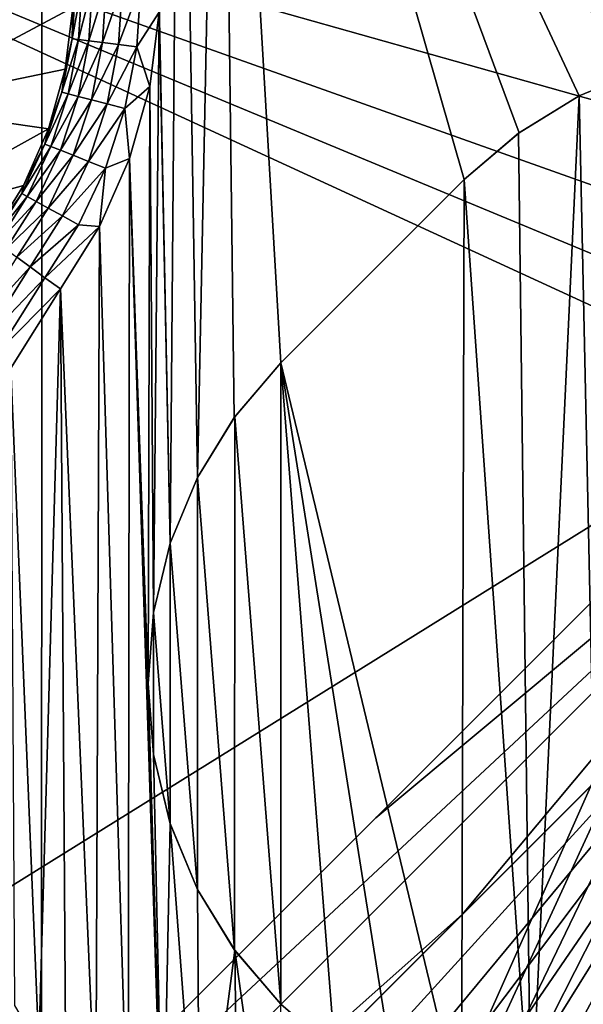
# Model space of a CAD drawing. Header units: metres. Extents: x -205 to 205, y -104 to 104.
# Tile 17 of 256: x -185.87 to -179.35, y -51.78 to -40.39. Entities that reach past the tile are written whole.
import ezdxf

# ---------------------------------------------------------------- set-up
doc = ezdxf.new("R2010")
doc.units = ezdxf.units.M
doc.layers.add('solid_01_2-CONSUMER_EHM_BOX_SW0001', color=7, linetype='CONTINUOUS')

msp = doc.modelspace()

# ---------------------------------------------------------------- linework, layer by layer
at = {"layer": 'solid_01_2-CONSUMER_EHM_BOX_SW0001'}
for points in [[(-200.010849, -74.958488), (-200.010773, 75.041512), (-0.010778, 75.04142)], [(-0.010849, -74.95858), (-200.010849, -74.958488), (-0.010778, 75.04142)], [(-186.781616, -63.469616, 75), (-185.602478, 63.645401, 75), (-186.76796, 63.569702, 75)], [(-186.781616, -63.469616, 75), (-185.61615, -63.545567, 75), (-185.602478, 63.645401, 75)], [(-174.012405, -37.447227, 75), (-185.602478, 63.645401, 75), (-185.61615, -63.545567, 75)], [(-183.812698, -45.683697, 13.5), (-183.547226, -32.399563, 13.5), (-184.016922, -32.941917, 13.5)], [(-183.812698, -45.683697, 13.5), (-183.3871, -44.990162, 13.5), (-183.547226, -32.399563, 13.5)], [(-174.629578, -41.269318, 13.5), (-174.512405, -37.447155, 13.5), (-183.547226, -32.399563, 13.5)], [(-182.847031, -44.354973, 13.5), (-180.725403, -42.233955, 13.5), (-183.547226, -32.399563, 13.5)], [(-180.090073, -41.694084, 13.5), (-183.547226, -32.399563, 13.5), (-180.725403, -42.233955, 13.5)], [(-183.3871, -44.990162, 13.5), (-182.847031, -44.354973, 13.5), (-183.547226, -32.399563, 13.5)], [(-175.391022, -40.955086, 13.5), (-174.629578, -41.269318, 13.5), (-183.547226, -32.399563, 13.5)], [(-176.191681, -40.761536, 13.5), (-175.391022, -40.955086, 13.5), (-183.547226, -32.399563, 13.5)], [(-177.012955, -40.697987, 13.5), (-176.191681, -40.761536, 13.5), (-183.547226, -32.399563, 13.5)], [(-177.834229, -40.761326, 13.5), (-177.012955, -40.697987, 13.5), (-183.547226, -32.399563, 13.5)], [(-178.634933, -40.954666, 13.5), (-177.834229, -40.761326, 13.5), (-183.547226, -32.399563, 13.5)], [(-179.396439, -41.268688, 13.5), (-178.634933, -40.954666, 13.5), (-183.547226, -32.399563, 13.5)], [(-180.090073, -41.694084, 13.5), (-179.396439, -41.268688, 13.5), (-183.547226, -32.399563, 13.5)], [(-184.126938, -46.445137, 13.5), (-184.016922, -32.941917, 13.5), (-184.270401, -39.431923, 13.5)], [(-184.126938, -46.445137, 13.5), (-183.812698, -45.683697, 13.5), (-184.016922, -32.941917, 13.5)], [(-173.957687, -38.221977, 75), (-174.012405, -37.447227, 75), (-185.61615, -63.545567, 75)], [(-192.614853, -54.544563, 72), (-192.612427, -37.544563, 72), (-176.90387, -44.776558, 72)], [(-192.612427, -37.544563, 72), (-177.706772, -43.736126, 72), (-176.90387, -44.776558, 72)], [(-192.612427, -37.544563, 72), (-178.379593, -42.607887, 72), (-177.706772, -43.736126, 72)], [(-192.612427, -37.544563, 72), (-178.91333, -41.406937, 72), (-178.379593, -42.607887, 72)], [(-192.612427, -37.544563, 72), (-179.300034, -40.150902, 72), (-178.91333, -41.406937, 72)], [(-173.792084, -38.989101, 75), (-173.957687, -38.221977, 75), (-185.61615, -63.545567, 75)], [(-173.517731, -39.727657, 75), (-173.792084, -38.989101, 75), (-185.61615, -63.545567, 75)], [(-184.126938, -46.445137, 13.5), (-184.270401, -39.431923, 13.5), (-184.255447, -40.29755, 13.5)], [(-173.141312, -40.4184, 75), (-173.517731, -39.727657, 75), (-185.61615, -63.545567, 75)], [(-185.262085, -40.605976, 12.721974), (-185.22142, -39.976284, 12.722111), (-185.254089, -40.245365, 12.5)], [(-185.147446, -39.976406, 12.933707), (-185.22142, -39.976284, 12.722111), (-185.262085, -40.605976, 12.721974)], [(-185.147446, -39.976406, 12.933707), (-185.262085, -40.605976, 12.721974), (-185.188751, -40.61536, 12.93358)], [(-185.147446, -39.976406, 12.933707), (-185.188751, -40.61536, 12.93358), (-185.028214, -39.976597, 13.123511)], [(-185.188751, -40.61536, 12.93358), (-185.070496, -40.630493, 13.123402), (-185.028214, -39.976597, 13.123511)], [(-185.028214, -39.976597, 13.123511), (-185.070496, -40.630493, 13.123402), (-184.86969, -39.976856, 13.281989)], [(-185.070496, -40.630493, 13.123402), (-184.913284, -40.650612, 13.281901), (-184.86969, -39.976856, 13.281989)], [(-184.86969, -39.976856, 13.281989), (-184.913284, -40.650612, 13.281901), (-184.679855, -39.977165, 13.401175)], [(-184.913284, -40.650612, 13.281901), (-184.725006, -40.674709, 13.401114), (-184.679855, -39.977165, 13.401175)], [(-184.679855, -39.977165, 13.401175), (-184.725006, -40.674709, 13.401114), (-184.468231, -39.977509, 13.475083)], [(-184.725006, -40.674709, 13.401114), (-184.515106, -40.701569, 13.475053), (-184.468231, -39.977509, 13.475083)], [(-184.468231, -39.977509, 13.475083), (-184.515106, -40.701569, 13.475053), (-184.255447, -40.29755, 13.5)], [(-185.254089, -40.245365, 3.5), (-187.02301, -40.000328, 3.5), (-187.393051, -41.381691, 3.5)], [(-185.254089, -40.245365, 3.5), (-187.393051, -41.381691, 3.5), (-185.345154, -40.956978, 3.5)], [(-185.262085, -40.605976, 12.721974), (-185.254089, -40.245365, 12.5), (-185.345154, -40.956978, 12.5)], [(-185.345154, -40.956978, 3.5), (-185.345154, -40.956978, 12.5), (-185.254089, -40.245365, 12.5)], [(-185.254089, -40.245365, 3.5), (-185.345154, -40.956978, 3.5), (-185.254089, -40.245365, 12.5)], [(-184.515106, -40.701569, 13.475053), (-184.365524, -41.157825, 13.5), (-184.255447, -40.29755, 13.5)], [(-184.320496, -47.245804, 13.5), (-184.255447, -40.29755, 13.5), (-184.365524, -41.157825, 13.5)], [(-184.320496, -47.245804, 13.5), (-184.126938, -46.445137, 13.5), (-184.255447, -40.29755, 13.5)], [(-172.67038, -41.048183, 75), (-173.141312, -40.4184, 75), (-185.61615, -63.545567, 75)], [(-185.381363, -41.225597, 12.721837), (-185.262085, -40.605976, 12.721974), (-185.345154, -40.956978, 12.5)], [(-185.188751, -40.61536, 12.93358), (-185.262085, -40.605976, 12.721974), (-185.381363, -41.225597, 12.721837)], [(-185.188751, -40.61536, 12.93358), (-185.381363, -41.225597, 12.721837), (-185.309799, -41.244095, 12.933455)], [(-185.188751, -40.61536, 12.93358), (-185.309799, -41.244095, 12.933455), (-185.070496, -40.630493, 13.123402)], [(-185.309799, -41.244095, 12.933455), (-185.194412, -41.273922, 13.123292), (-185.070496, -40.630493, 13.123402)], [(-185.070496, -40.630493, 13.123402), (-185.194412, -41.273922, 13.123292), (-184.913284, -40.650612, 13.281901)], [(-185.194412, -41.273922, 13.123292), (-185.04097, -41.31358, 13.281814), (-184.913284, -40.650612, 13.281901)], [(-184.913284, -40.650612, 13.281901), (-185.04097, -41.31358, 13.281814), (-184.725006, -40.674709, 13.401114)], [(-185.04097, -41.31358, 13.281814), (-184.857208, -41.361076, 13.401054), (-184.725006, -40.674709, 13.401114)], [(-184.725006, -40.674709, 13.401114), (-184.857208, -41.361076, 13.401054), (-184.515106, -40.701569, 13.475053)], [(-184.857208, -41.361076, 13.401054), (-184.652344, -41.414028, 13.475021), (-184.515106, -40.701569, 13.475053)], [(-184.515106, -40.701569, 13.475053), (-184.652344, -41.414028, 13.475021), (-184.365524, -41.157825, 13.5)], [(-185.345154, -40.956978, 3.5), (-187.393051, -41.381691, 3.5), (-185.537125, -41.648235, 3.5)], [(-185.381363, -41.225597, 12.721837), (-185.345154, -40.956978, 12.5), (-185.537125, -41.648235, 12.5)], [(-185.537125, -41.648235, 3.5), (-185.537125, -41.648235, 12.5), (-185.345154, -40.956978, 12.5)], [(-185.345154, -40.956978, 3.5), (-185.537125, -41.648235, 3.5), (-185.345154, -40.956978, 12.5)], [(-179.396454, -41.2687, 3.5), (-178.635315, -40.953541, 3.5), (-179.396439, -41.268688, 13.5)], [(-179.396454, -41.2687, 3.5), (-179.135956, -53.31781, 3.5), (-178.635315, -40.953541, 3.5)], [(-178.635315, -40.953541, 3.5), (-178.634933, -40.954666, 13.5), (-179.396439, -41.268688, 13.5)], [(-172.11377, -41.604958, 75), (-172.67038, -41.048183, 75), (-185.61615, -63.545567, 75)], [(-185.577347, -41.825386, 12.721701), (-185.381363, -41.225597, 12.721837), (-185.537125, -41.648235, 12.5)], [(-185.309799, -41.244095, 12.933455), (-185.381363, -41.225597, 12.721837), (-185.577347, -41.825386, 12.721701)], [(-184.652344, -41.414028, 13.475021), (-184.597961, -41.991776, 13.5), (-184.365524, -41.157825, 13.5)], [(-184.384064, -48.067085, 13.5), (-184.365524, -41.157825, 13.5), (-184.597961, -41.991776, 13.5)], [(-184.384064, -48.067085, 13.5), (-184.320496, -47.245804, 13.5), (-184.365524, -41.157825, 13.5)], [(-185.309799, -41.244095, 12.933455), (-185.577347, -41.825386, 12.721701), (-185.508698, -41.852692, 12.933328)], [(-185.309799, -41.244095, 12.933455), (-185.508698, -41.852692, 12.933328), (-185.194412, -41.273922, 13.123292)], [(-185.508698, -41.852692, 12.933328), (-185.397964, -41.896736, 13.123182), (-185.194412, -41.273922, 13.123292)], [(-185.194412, -41.273922, 13.123292), (-185.397964, -41.896736, 13.123182), (-185.04097, -41.31358, 13.281814)], [(-185.397964, -41.896736, 13.123182), (-185.250732, -41.955303, 13.281727), (-185.04097, -41.31358, 13.281814)], [(-185.04097, -41.31358, 13.281814), (-185.250732, -41.955303, 13.281727), (-184.857208, -41.361076, 13.401054)], [(-180.098923, -41.699039, 3.5), (-179.396454, -41.2687, 3.5), (-180.090073, -41.694084, 13.5)], [(-180.098923, -41.699039, 3.5), (-179.957245, -53.253059, 3.5), (-179.396454, -41.2687, 3.5)], [(-179.396454, -41.2687, 3.5), (-179.396439, -41.268688, 13.5), (-180.090073, -41.694084, 13.5)], [(-179.396454, -41.2687, 3.5), (-179.957245, -53.253059, 3.5), (-179.135956, -53.31781, 3.5)], [(-185.537125, -41.648235, 3.5), (-187.393051, -41.381691, 3.5), (-187.604782, -42.795708, 3.5)], [(-185.250732, -41.955303, 13.281727), (-185.074387, -42.025452, 13.400993), (-184.857208, -41.361076, 13.401054)], [(-184.857208, -41.361076, 13.401054), (-185.074387, -42.025452, 13.400993), (-184.652344, -41.414028, 13.475021)], [(-185.074387, -42.025452, 13.400993), (-184.877792, -42.103657, 13.47499), (-184.652344, -41.414028, 13.475021)], [(-184.652344, -41.414028, 13.475021), (-184.877792, -42.103657, 13.47499), (-184.597961, -41.991776, 13.5)], [(-185.537125, -41.648235, 3.5), (-187.604782, -42.795708, 3.5), (-185.82605, -42.304905, 3.5)], [(-185.577347, -41.825386, 12.721701), (-185.537125, -41.648235, 12.5), (-185.82605, -42.304905, 12.5)], [(-185.82605, -42.304905, 3.5), (-185.82605, -42.304905, 12.5), (-185.537125, -41.648235, 12.5)], [(-185.537125, -41.648235, 3.5), (-185.82605, -42.304905, 3.5), (-185.537125, -41.648235, 12.5)], [(-171.484116, -42.076073, 75), (-172.11377, -41.604958, 75), (-185.61615, -63.545567, 75)], [(-180.098923, -41.699039, 3.5), (-180.090073, -41.694084, 13.5), (-180.725403, -42.233955, 13.5)], [(-180.098923, -41.699039, 3.5), (-180.725403, -42.233955, 13.5), (-180.725403, -42.233955, 3.5)], [(-180.098923, -41.699039, 3.5), (-180.725403, -42.233955, 3.5), (-179.957245, -53.253059, 3.5)], [(-185.846939, -42.395882, 12.721563), (-185.577347, -41.825386, 12.721701), (-185.82605, -42.304905, 12.5)], [(-185.508698, -41.852692, 12.933328), (-185.577347, -41.825386, 12.721701), (-185.846939, -42.395882, 12.721563)], [(-185.508698, -41.852692, 12.933328), (-185.846939, -42.395882, 12.721563), (-185.782288, -42.431561, 12.933201)], [(-185.508698, -41.852692, 12.933328), (-185.782288, -42.431561, 12.933201), (-185.397964, -41.896736, 13.123182)], [(-185.782288, -42.431561, 12.933201), (-185.677979, -42.48912, 13.123073), (-185.397964, -41.896736, 13.123182)], [(-185.397964, -41.896736, 13.123182), (-185.677979, -42.48912, 13.123073), (-185.250732, -41.955303, 13.281727)], [(-185.677979, -42.48912, 13.123073), (-185.539261, -42.565666, 13.281639), (-185.250732, -41.955303, 13.281727)], [(-185.250732, -41.955303, 13.281727), (-185.539261, -42.565666, 13.281639), (-185.074387, -42.025452, 13.400993)], [(-185.539261, -42.565666, 13.281639), (-185.373108, -42.657356, 13.400932), (-185.074387, -42.025452, 13.400993)], [(-185.074387, -42.025452, 13.400993), (-185.373108, -42.657356, 13.400932), (-184.877792, -42.103657, 13.47499)], [(-184.597961, -41.991776, 13.5), (-184.945709, -42.779316, 13.5), (-184.616165, -53.547058, 13.5)], [(-184.877792, -42.103657, 13.47499), (-184.945709, -42.779316, 13.5), (-184.597961, -41.991776, 13.5)], [(-184.597961, -41.991776, 13.5), (-184.616165, -53.547058, 13.5), (-184.214325, -53.921482, 13.5)], [(-184.384064, -48.067085, 13.5), (-184.597961, -41.991776, 13.5), (-184.214325, -53.921482, 13.5)], [(-170.793488, -42.452682, 75), (-171.484116, -42.076073, 75), (-185.61615, -63.545567, 75)], [(-185.373108, -42.657356, 13.400932), (-185.187866, -42.759579, 13.474959), (-184.877792, -42.103657, 13.47499)], [(-184.877792, -42.103657, 13.47499), (-185.187866, -42.759579, 13.474959), (-184.945709, -42.779316, 13.5)], [(-182.847031, -44.354973, 3.5), (-180.725403, -42.233955, 13.5), (-182.847031, -44.354973, 13.5)], [(-182.847031, -44.354973, 3.5), (-180.725403, -42.233955, 3.5), (-180.725403, -42.233955, 13.5)], [(-180.758301, -53.060627, 3.5), (-180.725403, -42.233955, 3.5), (-182.847031, -44.354973, 3.5)], [(-179.957245, -53.253059, 3.5), (-180.725403, -42.233955, 3.5), (-180.758301, -53.060627, 3.5)], [(-185.82605, -42.304905, 3.5), (-187.604782, -42.795708, 3.5), (-186.205978, -42.913464, 3.5)], [(-185.846939, -42.395882, 12.721563), (-185.82605, -42.304905, 12.5), (-186.205978, -42.913464, 12.5)], [(-186.205978, -42.913464, 3.5), (-186.205978, -42.913464, 12.5), (-185.82605, -42.304905, 12.5)], [(-185.82605, -42.304905, 3.5), (-186.205978, -42.913464, 3.5), (-185.82605, -42.304905, 12.5)], [(-186.185913, -42.928085, 12.721427), (-185.846939, -42.395882, 12.721563), (-186.205978, -42.913464, 12.5)], [(-185.782288, -42.431561, 12.933201), (-185.846939, -42.395882, 12.721563), (-186.185913, -42.928085, 12.721427)], [(-185.782288, -42.431561, 12.933201), (-186.185913, -42.928085, 12.721427), (-186.126266, -42.971569, 12.933075)], [(-185.782288, -42.431561, 12.933201), (-186.126266, -42.971569, 12.933075), (-185.677979, -42.48912, 13.123073)], [(-186.126266, -42.971569, 12.933075), (-186.030014, -43.041733, 13.122963), (-185.677979, -42.48912, 13.123073)], [(-185.677979, -42.48912, 13.123073), (-186.030014, -43.041733, 13.122963), (-185.539261, -42.565666, 13.281639)], [(-170.055008, -42.727257, 75), (-170.793488, -42.452682, 75), (-185.61615, -63.545567, 75)], [(-186.030014, -43.041733, 13.122963), (-185.902008, -43.135048, 13.281551), (-185.539261, -42.565666, 13.281639)], [(-185.539261, -42.565666, 13.281639), (-185.902008, -43.135048, 13.281551), (-185.373108, -42.657356, 13.400932)], [(-185.902008, -43.135048, 13.281551), (-185.748672, -43.246826, 13.400871), (-185.373108, -42.657356, 13.400932)], [(-185.373108, -42.657356, 13.400932), (-185.748672, -43.246826, 13.400871), (-185.187866, -42.759579, 13.474959)], [(-185.748672, -43.246826, 13.400871), (-185.577713, -43.371452, 13.474928), (-185.187866, -42.759579, 13.474959)], [(-170.055008, -42.727257, 75), (-185.61615, -63.545567, 75), (-76.416145, -63.561199, 75)], [(-185.187866, -42.759579, 13.474959), (-185.577713, -43.371452, 13.474928), (-184.945709, -42.779316, 13.5)], [(-185.577713, -43.371452, 13.474928), (-185.397888, -43.502533, 13.5), (-184.945709, -42.779316, 13.5)], [(-184.945709, -42.779316, 13.5), (-185.397888, -43.502533, 13.5), (-184.990463, -53.145115, 13.5)], [(-184.945709, -42.779316, 13.5), (-184.990463, -53.145115, 13.5), (-184.616165, -53.547058, 13.5)], [(-186.478912, -44.04398, 13.281584), (-185.748672, -43.246826, 13.400871), (-185.902008, -43.135048, 13.281551)], [(-186.478912, -44.04398, 13.281584), (-186.312485, -44.135166, 13.400893), (-185.748672, -43.246826, 13.400871)], [(-186.312485, -44.135166, 13.400893), (-185.577713, -43.371452, 13.474928), (-185.748672, -43.246826, 13.400871)], [(-186.312485, -44.135166, 13.400893), (-186.126953, -44.236832, 13.474939), (-185.577713, -43.371452, 13.474928)], [(-186.126953, -44.236832, 13.474939), (-185.397888, -43.502533, 13.5), (-185.577713, -43.371452, 13.474928)], [(-186.126953, -44.236832, 13.474939), (-185.972549, -44.41901, 13.5), (-185.397888, -43.502533, 13.5)], [(-185.397888, -43.502533, 13.5), (-185.972549, -44.41901, 13.5), (-185.649078, -52.266918, 13.5)], [(-185.397888, -43.502533, 13.5), (-185.649078, -52.266918, 13.5), (-185.335342, -52.717678, 13.5)], [(-185.397888, -43.502533, 13.5), (-185.335342, -52.717678, 13.5), (-184.990463, -53.145115, 13.5)], [(-175.875931, -43.748913, 63.120499), (-181.750656, -49.621971, 65.42598), (-176.90387, -44.776558, 69.5)], [(-175.366531, -44.300171, 63.120499), (-181.750656, -49.621971, 65.42598), (-175.875931, -43.748913, 63.120499)], [(-175.366531, -44.300171, 63.120499), (-190.323715, -59.253071, 69), (-190.847488, -58.716187, 69)], [(-175.366531, -44.300171, 63.120499), (-190.847488, -58.716187, 69), (-181.750656, -49.621971, 65.42598)], [(-175.366531, -44.300171, 63.120499), (-180.744339, -50.736958, 65.447258), (-190.323715, -59.253071, 69)], [(-175.366531, -44.300171, 63.120499), (-174.815414, -44.809727, 63.120499), (-180.744339, -50.736958, 65.447258)], [(-185.972549, -44.41901, 13.5), (-185.930084, -51.795113, 13.5), (-185.649078, -52.266918, 13.5)], [(-182.847031, -44.354973, 3.5), (-182.847031, -44.354973, 13.5), (-183.3871, -44.990162, 13.5)], [(-183.382126, -44.981312, 3.5), (-182.847031, -44.354973, 3.5), (-183.3871, -44.990162, 13.5)], [(-182.848083, -51.77961, 3.5), (-182.847031, -44.354973, 3.5), (-183.382126, -44.981312, 3.5)], [(-182.221725, -52.314709, 3.5), (-182.847031, -44.354973, 3.5), (-182.848083, -51.77961, 3.5)], [(-181.519379, -52.745251, 3.5), (-182.847031, -44.354973, 3.5), (-182.221725, -52.314709, 3.5)], [(-180.758301, -53.060627, 3.5), (-182.847031, -44.354973, 3.5), (-181.519379, -52.745251, 3.5)], [(-192.614853, -54.544563, 72), (-176.90387, -44.776558, 72), (-191.067078, -58.935711, 72)], [(-191.067078, -58.935711, 69), (-191.067078, -58.935711, 72), (-176.90387, -44.776558, 72)], [(-191.067078, -58.935711, 69), (-176.90387, -44.776558, 72), (-190.847488, -58.716187, 69)], [(-181.750656, -49.621971, 65.42598), (-190.847488, -58.716187, 69), (-176.90387, -44.776558, 72)], [(-181.750656, -49.621971, 65.42598), (-176.90387, -44.776558, 72), (-176.90387, -44.776558, 69.5)], [(-174.815414, -44.809727, 63.120499), (-175.843353, -45.837368, 69.5), (-180.744339, -50.736958, 65.447258)], [(-183.382126, -44.981312, 3.5), (-183.3871, -44.990162, 13.5), (-183.812698, -45.683697, 13.5)], [(-183.812668, -45.683662, 3.5), (-183.382126, -44.981312, 3.5), (-183.812698, -45.683697, 13.5)], [(-183.383011, -51.153114, 3.5), (-183.382126, -44.981312, 3.5), (-183.812668, -45.683662, 3.5)], [(-182.848083, -51.77961, 3.5), (-183.382126, -44.981312, 3.5), (-183.383011, -51.153114, 3.5)], [(-184.128052, -46.444733, 3.5), (-183.812668, -45.683662, 3.5), (-184.126938, -46.445137, 13.5)], [(-183.813354, -50.450638, 3.5), (-183.812668, -45.683662, 3.5), (-184.128052, -46.444733, 3.5)], [(-183.812668, -45.683662, 3.5), (-183.812698, -45.683697, 13.5), (-184.126938, -46.445137, 13.5)], [(-183.383011, -51.153114, 3.5), (-183.812668, -45.683662, 3.5), (-183.813354, -50.450638, 3.5)], [(-189.229156, -60.540295, 72), (-190.006561, -59.996521, 72), (-175.843353, -45.837368, 72)], [(-175.843353, -45.837368, 69.5), (-175.843353, -45.837368, 72), (-190.006561, -59.996521, 72)], [(-180.744339, -50.736958, 65.447258), (-175.843353, -45.837368, 69.5), (-190.006561, -59.996521, 72)], [(-188.385971, -60.973701, 72), (-189.229156, -60.540295, 72), (-175.843353, -45.837368, 72)], [(-187.49086, -61.289497, 72), (-188.385971, -60.973701, 72), (-175.843353, -45.837368, 72)], [(-186.562378, -61.48114, 72), (-187.49086, -61.289497, 72), (-175.843353, -45.837368, 72)], [(-185.61586, -61.545567, 72), (-186.562378, -61.48114, 72), (-175.843353, -45.837368, 72)], [(-174.803146, -46.640572, 72), (-185.61586, -61.545567, 72), (-175.843353, -45.837368, 72)], [(-184.128052, -46.444733, 3.5), (-184.126938, -46.445137, 13.5), (-184.320496, -47.245804, 13.5)], [(-184.320496, -47.245777, 3.5), (-184.128052, -46.444733, 3.5), (-184.320496, -47.245804, 13.5)], [(-184.12851, -49.689476, 3.5), (-184.128052, -46.444733, 3.5), (-184.320496, -47.245777, 3.5)], [(-183.813354, -50.450638, 3.5), (-184.128052, -46.444733, 3.5), (-184.12851, -49.689476, 3.5)], [(-174.803146, -46.640572, 72), (-173.67511, -47.313717, 72), (-185.61586, -61.545567, 72)], [(-184.385239, -48.067066, 3.5), (-184.320496, -47.245777, 3.5), (-184.384064, -48.067085, 13.5)], [(-184.320724, -48.888378, 3.5), (-184.320496, -47.245777, 3.5), (-184.385239, -48.067066, 3.5)], [(-184.320496, -47.245777, 3.5), (-184.320496, -47.245804, 13.5), (-184.384064, -48.067085, 13.5)], [(-184.12851, -49.689476, 3.5), (-184.320496, -47.245777, 3.5), (-184.320724, -48.888378, 3.5)], [(-173.67511, -47.313717, 72), (-172.474304, -47.847797, 72), (-185.61586, -61.545567, 72)], [(-172.474304, -47.847797, 72), (-171.218384, -48.234859, 72), (-185.61586, -61.545567, 72)], [(-184.385239, -48.067066, 3.5), (-184.384064, -48.067085, 13.5), (-184.320724, -48.888382, 13.5)], [(-184.320724, -48.888378, 3.5), (-184.385239, -48.067066, 3.5), (-184.320724, -48.888382, 13.5)], [(-184.320724, -48.888382, 13.5), (-184.384064, -48.067085, 13.5), (-184.214325, -53.921482, 13.5)], [(-171.218384, -48.234859, 72), (-169.925858, -48.469303, 72), (-185.61586, -61.545567, 72)], [(-169.925858, -48.469303, 72), (-168.613998, -48.548, 72), (-185.61586, -61.545567, 72)], [(-168.613998, -48.548, 72), (-168.61586, -61.548, 72), (-185.61586, -61.545567, 72)], [(-184.12851, -49.689476, 3.5), (-184.320724, -48.888378, 3.5), (-184.320724, -48.888382, 13.5)], [(-184.12738, -49.68911, 13.5), (-184.320724, -48.888382, 13.5), (-184.214325, -53.921482, 13.5)], [(-184.12851, -49.689476, 3.5), (-184.320724, -48.888382, 13.5), (-184.12738, -49.68911, 13.5)], [(-184.12738, -49.68911, 13.5), (-184.214325, -53.921482, 13.5), (-183.787003, -54.266502, 13.5)], [(-183.813354, -50.450638, 3.5), (-184.12851, -49.689476, 3.5), (-184.12738, -49.68911, 13.5)], [(-183.813354, -50.450638, 13.5), (-184.12738, -49.68911, 13.5), (-183.787003, -54.266502, 13.5)], [(-183.813354, -50.450638, 3.5), (-184.12738, -49.68911, 13.5), (-183.813354, -50.450638, 13.5)], [(-183.382034, -51.152424, 13.5), (-183.813354, -50.450638, 13.5), (-183.787003, -54.266502, 13.5)], [(-183.383011, -51.153114, 3.5), (-183.813354, -50.450638, 13.5), (-183.382034, -51.152424, 13.5)], [(-183.383011, -51.153114, 3.5), (-183.813354, -50.450638, 3.5), (-183.813354, -50.450638, 13.5)], [(-180.744339, -50.736958, 65.447258), (-189.786972, -59.776997, 69), (-190.323715, -59.253071, 69)], [(-180.744339, -50.736958, 65.447258), (-190.006561, -59.996521, 72), (-189.786972, -59.776997, 69)], [(-183.382034, -51.152424, 13.5), (-183.787003, -54.266502, 13.5), (-183.336334, -54.580368, 13.5)], [(-182.848083, -51.77961, 3.5), (-183.383011, -51.153114, 3.5), (-183.382034, -51.152424, 13.5)], [(-183.382034, -51.152424, 13.5), (-183.336334, -54.580368, 13.5), (-182.864609, -54.861511, 13.5)], [(-182.848038, -51.77964, 13.5), (-183.382034, -51.152424, 13.5), (-182.864609, -54.861511, 13.5)], [(-182.848083, -51.77961, 3.5), (-183.382034, -51.152424, 13.5), (-182.848038, -51.77964, 13.5)], [(-182.221725, -52.314709, 3.5), (-182.848083, -51.77961, 3.5), (-182.848038, -51.77964, 13.5)]]:
    msp.add_3dface(points, dxfattribs=at)

doc.saveas('drawing.dxf')
